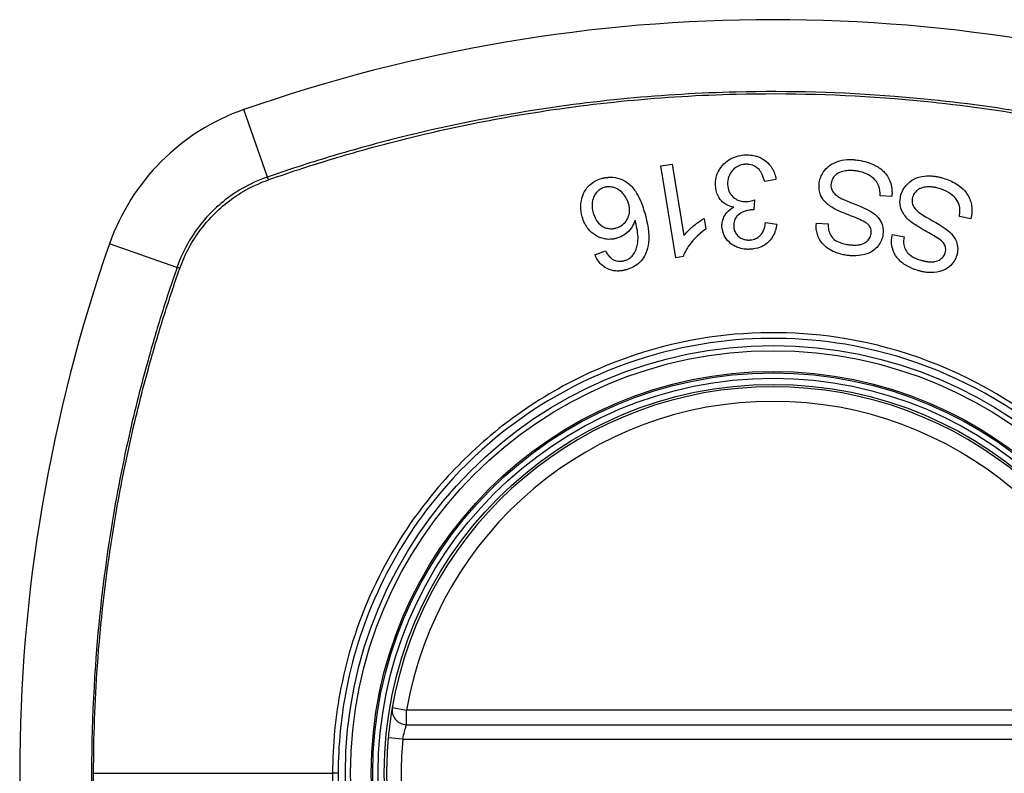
# Model space of a CAD drawing. Header units: inches. Extents: x 59.1 to 143, y 38.3 to 68.2.
# Tile 3 of 36: x 59.962 to 60.76, y 53.291 to 53.901. Entities that reach past the tile are written whole.
import ezdxf

# ---------------------------------------------------------------- set-up
doc = ezdxf.new("R2010")
doc.units = ezdxf.units.IN
doc.header["$MEASUREMENT"] = 0
doc.layers.add('Visible Edges(ANSI)', color=7, linetype='Continuous', lineweight=25)
doc.layers.add('Visible Tangent Edges(ANSI)', color=7, linetype='Continuous', lineweight=25)

msp = doc.modelspace()

# ---------------------------------------------------------------- linework, layer by layer
at = {"layer": 'Visible Edges(ANSI)'}
for p, q in [((60.48157, 53.78237), (60.49065, 53.78387)), ((60.49377, 53.70808), (60.48157, 53.78237)), ((60.49065, 53.78387), (60.50016, 53.72599)), ((60.57475, 53.77132), (60.56562, 53.7697)), ((60.55732, 53.75483), (60.55673, 53.74674)), ((60.66859, 53.75762), (60.6592, 53.75813)), ((60.51652, 53.73992), (60.51797, 53.73112)), ((60.56624, 53.73659), (60.57551, 53.73536)), ((60.6075, 53.73613), (60.617, 53.73554)), ((60.73264, 53.73968), (60.72341, 53.7415)), ((60.66915, 53.72691), (60.67848, 53.72501)), ((60.42799, 53.71046), (60.43657, 53.7137)), ((60.49964, 53.70905), (60.49377, 53.70808)), ((60.27557, 53.32996), (60.86917, 53.32996))]:
    msp.add_line(p, q, dxfattribs=at)
for radius in [0.31988, 0.31496]:
    msp.add_circle((60.57237, 53.29059), radius, dxfattribs=at)
for centre, radius, start, end in [((60.57237, 52.60161), 1.29921, 70.73366, 109.26634), ((60.20214, 53.66082), 0.17717, 109.26634, 160.73366), ((61.26135, 53.29059), 1.29921, 160.73366, 199.26634), ((60.57237, 53.29059), 0.31299, 9.78402, 170.21598), ((60.27557, 53.34177), 0.01181, 170.21598, 270), ((60.57237, 53.29059), 0.31299, 174.74991, 185.25009)]:
    msp.add_arc(centre, radius, start, end, dxfattribs=at)
for points, knots in [([(60.52581, 53.76676), (60.52571, 53.76881), (60.52585, 53.77085), (60.52676, 53.77505), (60.52757, 53.77711), (60.53032, 53.78186), (60.53235, 53.78395), (60.53556, 53.78675), (60.53747, 53.78799), (60.54167, 53.78992), (60.54388, 53.79057), (60.54703, 53.79109), (60.54789, 53.7912), (60.54916, 53.7913), (60.54956, 53.79133), (60.54996, 53.79135)], [-0.08137119, -0.08137119, -0.08137119, -0.08137119, -0.07141445, -0.07141445, -0.06063744, -0.06063744, -0.04520673, -0.04520673, -0.0273951, -0.0273951, -0.00968828, -0.00968828, -0.00304618, -0.00304618, 0, 0, 0, 0]), ([(60.54996, 53.79135), (60.55011, 53.79135), (60.55026, 53.79136), (60.55056, 53.79137), (60.5507, 53.79137), (60.55112, 53.79138), (60.55139, 53.79138), (60.55203, 53.79138), (60.55241, 53.79137), (60.55371, 53.79131), (60.55462, 53.79122), (60.55629, 53.79098), (60.55704, 53.79083), (60.55877, 53.7904), (60.55974, 53.7901), (60.56343, 53.78865), (60.5654, 53.78723), (60.56861, 53.78458), (60.57024, 53.78273), (60.57327, 53.77775), (60.57428, 53.7746), (60.57475, 53.77132)], [-0.07499786, -0.07499786, -0.07499786, -0.07499786, -0.07434951, -0.07434951, -0.07371019, -0.07371019, -0.07255718, -0.07255718, -0.07091477, -0.07091477, -0.06695293, -0.06695293, -0.0636262, -0.0636262, -0.05922808, -0.05922808, -0.04633551, -0.04633551, -0.02668596, -0.02668596, 0, 0, 0, 0]), ([(60.55025, 53.78375), (60.5501, 53.78374), (60.54994, 53.78373), (60.54958, 53.78371), (60.54938, 53.78369), (60.54843, 53.78359), (60.5477, 53.78346), (60.54535, 53.78288), (60.54385, 53.78222), (60.54117, 53.78045), (60.54013, 53.77945), (60.53807, 53.77709), (60.53711, 53.7755), (60.53572, 53.77169), (60.53546, 53.76955), (60.53556, 53.76738)], [-0.05915981, -0.05915981, -0.05915981, -0.05915981, -0.05820383, -0.05820383, -0.05696294, -0.05696294, -0.05239609, -0.05239609, -0.04215076, -0.04215076, -0.03244606, -0.03244606, -0.01749202, -0.01749202, 0, 0, 0, 0]), ([(60.56562, 53.7697), (60.56512, 53.77164), (60.56447, 53.77363), (60.56293, 53.77685), (60.5621, 53.77822), (60.5599, 53.78071), (60.55879, 53.78145), (60.55653, 53.78279), (60.55498, 53.78334), (60.55278, 53.78368), (60.55226, 53.78373), (60.55153, 53.78376), (60.55132, 53.78377), (60.55097, 53.78377), (60.55083, 53.78377), (60.55054, 53.78376), (60.5504, 53.78375), (60.55025, 53.78375)], [-0.04352375, -0.04352375, -0.04352375, -0.04352375, -0.03480705, -0.03480705, -0.02811441, -0.02811441, -0.02070071, -0.02070071, -0.00777375, -0.00777375, -0.00375505, -0.00375505, -0.0021817, -0.0021817, -0.00108516, -0.00108516, 0, 0, 0, 0]), ([(60.60984, 53.76882), (60.61006, 53.77035), (60.61044, 53.77185), (60.61161, 53.77486), (60.61241, 53.77633), (60.61453, 53.77933), (60.61609, 53.7811), (60.62036, 53.78422), (60.62273, 53.78536), (60.62688, 53.78667), (60.62931, 53.7873), (60.63347, 53.78759), (60.63441, 53.78761), (60.6358, 53.7876), (60.63623, 53.78758), (60.637, 53.78755), (60.63733, 53.78753), (60.63802, 53.78748), (60.63838, 53.78745), (60.6393, 53.78735), (60.63986, 53.78729), (60.64043, 53.78721)], [-0.1890509, -0.1890509, -0.1890509, -0.1890509, -0.1574429, -0.1574429, -0.1233579, -0.1233579, -0.0837309, -0.0837309, -0.0447669, -0.0447669, -0.0201155, -0.0201155, -0.0129183, -0.0129183, -0.0095874, -0.0095874, -0.0070565, -0.0070565, -0.0043263, -0.0043263, 0, 0, 0, 0]), ([(60.64043, 53.78721), (60.64255, 53.78691), (60.64467, 53.78651), (60.65179, 53.78471), (60.65499, 53.78308), (60.65949, 53.78032), (60.66169, 53.77843), (60.66578, 53.77329), (60.66701, 53.77036), (60.66874, 53.76468), (60.66898, 53.76116), (60.66859, 53.75762)], [-0.07877246, -0.07877246, -0.07877246, -0.07877246, -0.07398451, -0.07398451, -0.06235691, -0.06235691, -0.04742319, -0.04742319, -0.028702, -0.028702, 0, 0, 0, 0]), ([(60.63964, 53.77837), (60.63932, 53.77841), (60.639, 53.77846), (60.6384, 53.77852), (60.63812, 53.77855), (60.63757, 53.7786), (60.6373, 53.77862), (60.63673, 53.77866), (60.63642, 53.77867), (60.63567, 53.7787), (60.63523, 53.77871), (60.63353, 53.77869), (60.63229, 53.7786), (60.63036, 53.77829), (60.62967, 53.77815), (60.62716, 53.77751), (60.6254, 53.77679), (60.62241, 53.77464), (60.62148, 53.77341), (60.6201, 53.77118), (60.61962, 53.7698), (60.61942, 53.76834)], [-0.04690382, -0.04690382, -0.04690382, -0.04690382, -0.04536681, -0.04536681, -0.04403998, -0.04403998, -0.0427599, -0.0427599, -0.04133714, -0.04133714, -0.03921574, -0.03921574, -0.03334525, -0.03334525, -0.02996536, -0.02996536, -0.02088854, -0.02088854, -0.01193057, -0.01193057, 0, 0, 0, 0]), ([(60.6592, 53.75813), (60.65925, 53.76091), (60.65895, 53.76381), (60.65737, 53.76798), (60.65655, 53.76944), (60.6536, 53.77273), (60.65155, 53.77415), (60.64756, 53.77633), (60.64533, 53.77716), (60.6419, 53.778), (60.64078, 53.77821), (60.63964, 53.77837)], [-0.07910916, -0.07910916, -0.07910916, -0.07910916, -0.05669199, -0.05669199, -0.04362512, -0.04362512, -0.02698303, -0.02698303, -0.00871252, -0.00871252, 0, 0, 0, 0]), ([(60.67602, 53.75895), (60.67653, 53.76073), (60.67727, 53.76242), (60.67937, 53.7658), (60.68076, 53.7674), (60.6834, 53.76971), (60.68528, 53.7712), (60.69134, 53.77374), (60.69452, 53.77421), (60.69836, 53.77442), (60.69972, 53.77441), (60.70157, 53.77428), (60.70207, 53.77424), (60.70289, 53.77414), (60.70323, 53.7741), (60.70388, 53.77401), (60.7042, 53.77396), (60.70497, 53.77383), (60.70542, 53.77374), (60.70688, 53.77344), (60.70788, 53.77319), (60.70887, 53.77291)], [-0.1177805, -0.1177805, -0.1177805, -0.1177805, -0.0938642, -0.0938642, -0.0667171, -0.0667171, -0.0495278, -0.0495278, -0.0305173, -0.0305173, -0.0201482, -0.0201482, -0.0163641, -0.0163641, -0.0138057, -0.0138057, -0.0113327, -0.0113327, -0.0078513, -0.0078513, 0, 0, 0, 0]), ([(60.41784, 53.74109), (60.41701, 53.74397), (60.4166, 53.7469), (60.41674, 53.75276), (60.41725, 53.75574), (60.41905, 53.76068), (60.42018, 53.76274), (60.42297, 53.76624), (60.42453, 53.76771), (60.4285, 53.77042), (60.43086, 53.77147), (60.43336, 53.77219)], [-0.1065324, -0.1065324, -0.1065324, -0.1065324, -0.0810921, -0.0810921, -0.0567939, -0.0567939, -0.0370117, -0.0370117, -0.0198686, -0.0198686, 0, 0, 0, 0]), ([(60.43336, 53.77219), (60.43383, 53.77232), (60.4343, 53.77244), (60.43512, 53.77264), (60.43547, 53.77271), (60.43605, 53.77283), (60.43628, 53.77287), (60.43673, 53.77295), (60.43695, 53.77298), (60.43743, 53.77305), (60.43767, 53.77308), (60.43832, 53.77316), (60.43871, 53.77319), (60.44021, 53.77329), (60.44132, 53.77329), (60.44521, 53.77301), (60.44784, 53.77231), (60.45357, 53.76966), (60.45567, 53.76784), (60.45859, 53.76523), (60.46053, 53.76262), (60.46491, 53.7552), (60.46694, 53.74965), (60.46844, 53.74442)], [-0.0836365, -0.0836365, -0.0836365, -0.0836365, -0.08286785, -0.08286785, -0.08229542, -0.08229542, -0.08192885, -0.08192885, -0.08157205, -0.08157205, -0.08117261, -0.08117261, -0.08054895, -0.08054895, -0.0787804, -0.0787804, -0.07435855, -0.07435855, -0.0686054, -0.0686054, -0.04371174, -0.04371174, 0, 0, 0, 0]), ([(60.54066, 53.74897), (60.53846, 53.74936), (60.53637, 53.75006), (60.53331, 53.7518), (60.53226, 53.75257), (60.53036, 53.75438), (60.52897, 53.75591), (60.52653, 53.76093), (60.52594, 53.76383), (60.52581, 53.76676)], [-0.1002636, -0.1002636, -0.1002636, -0.1002636, -0.0655417, -0.0655417, -0.0446398, -0.0446398, -0.0236222, -0.0236222, 0, 0, 0, 0]), ([(60.53556, 53.76738), (60.53566, 53.76536), (60.53607, 53.76338), (60.53763, 53.76001), (60.53859, 53.75866), (60.54065, 53.75667), (60.54174, 53.7558), (60.5442, 53.75452), (60.54534, 53.75411), (60.54737, 53.75367), (60.54821, 53.75356), (60.54934, 53.7535), (60.54961, 53.75349), (60.55007, 53.75348), (60.55024, 53.75349), (60.55059, 53.75349), (60.55075, 53.7535), (60.55092, 53.75351)], [-0.07226073, -0.07226073, -0.07226073, -0.07226073, -0.0505192, -0.0505192, -0.03265135, -0.03265135, -0.02060748, -0.02060748, -0.01120638, -0.01120638, -0.00471498, -0.00471498, -0.00261164, -0.00261164, -0.00126321, -0.00126321, 0, 0, 0, 0]), ([(60.61992, 53.74893), (60.61732, 53.75062), (60.61493, 53.75264), (60.61147, 53.75735), (60.6107, 53.75941), (60.60957, 53.76356), (60.60947, 53.76619), (60.60984, 53.76882)], [-0.04879225, -0.04879225, -0.04879225, -0.04879225, -0.03455545, -0.03455545, -0.02141314, -0.02141314, 0, 0, 0, 0]), ([(60.61942, 53.76834), (60.61931, 53.76757), (60.61927, 53.76679), (60.61939, 53.76521), (60.61954, 53.76442), (60.62025, 53.76232), (60.62088, 53.76133), (60.62294, 53.75892), (60.62481, 53.75765), (60.62666, 53.75664)], [-0.03447099, -0.03447099, -0.03447099, -0.03447099, -0.0297064, -0.0297064, -0.02478405, -0.02478405, -0.01623013, -0.01623013, 0, 0, 0, 0]), ([(60.70887, 53.77291), (60.71247, 53.77187), (60.7161, 53.77052), (60.72146, 53.7676), (60.72313, 53.76645), (60.7267, 53.7635), (60.72853, 53.76145), (60.73196, 53.75586), (60.73283, 53.75266), (60.73377, 53.74669), (60.73352, 53.74316), (60.73264, 53.73968)], [-0.08600976, -0.08600976, -0.08600976, -0.08600976, -0.0714427, -0.0714427, -0.06222786, -0.06222786, -0.04817668, -0.04817668, -0.02870163, -0.02870163, 0, 0, 0, 0]), ([(60.43566, 53.765), (60.43423, 53.76459), (60.4329, 53.76397), (60.43105, 53.76266), (60.43046, 53.76214), (60.42886, 53.76046), (60.42803, 53.75919), (60.4269, 53.7569), (60.4262, 53.75524), (60.42558, 53.74999), (60.426, 53.74704), (60.4268, 53.74426)], [-0.1090088, -0.1090088, -0.1090088, -0.1090088, -0.0831794, -0.0831794, -0.0691712, -0.0691712, -0.0421937, -0.0421937, -0.0232436, -0.0232436, 0, 0, 0, 0]), ([(60.4553, 53.75189), (60.45453, 53.75457), (60.45328, 53.75701), (60.45051, 53.76053), (60.44929, 53.76179), (60.44669, 53.76364), (60.44545, 53.76428), (60.44334, 53.76499), (60.44208, 53.76534), (60.43986, 53.76553), (60.43914, 53.76554), (60.4382, 53.76547), (60.43799, 53.76545), (60.43765, 53.76541), (60.43752, 53.76539), (60.43727, 53.76536), (60.43716, 53.76534), (60.43689, 53.76529), (60.43674, 53.76526), (60.43628, 53.76516), (60.43597, 53.76508), (60.43566, 53.765)], [-0.1132217, -0.1132217, -0.1132217, -0.1132217, -0.0697262, -0.0697262, -0.044013, -0.044013, -0.0241506, -0.0241506, -0.0126608, -0.0126608, -0.0071031, -0.0071031, -0.005492, -0.005492, -0.0044994, -0.0044994, -0.0035955, -0.0035955, -0.0024293, -0.0024293, 0, 0, 0, 0]), ([(60.68323, 53.73786), (60.68093, 53.73986), (60.67887, 53.74216), (60.67606, 53.74728), (60.67557, 53.74945), (60.67501, 53.75377), (60.67529, 53.75639), (60.67602, 53.75895)], [-0.04897605, -0.04897605, -0.04897605, -0.04897605, -0.03485023, -0.03485023, -0.02144446, -0.02144446, 0, 0, 0, 0]), ([(60.70686, 53.76426), (60.70629, 53.76443), (60.70572, 53.76458), (60.70472, 53.76481), (60.7043, 53.7649), (60.70363, 53.76503), (60.70337, 53.76508), (60.70286, 53.76516), (60.7026, 53.7652), (60.70205, 53.76528), (60.70176, 53.76531), (60.70097, 53.7654), (60.70047, 53.76544), (60.6979, 53.76557), (60.69625, 53.7654), (60.69334, 53.76488), (60.6917, 53.76434), (60.68894, 53.76264), (60.68801, 53.76169), (60.6865, 53.75984), (60.68584, 53.75855), (60.68543, 53.75715)], [-0.03882637, -0.03882637, -0.03882637, -0.03882637, -0.03723025, -0.03723025, -0.03606447, -0.03606447, -0.0353741, -0.0353741, -0.03467023, -0.03467023, -0.03387214, -0.03387214, -0.03252734, -0.03252734, -0.02692713, -0.02692713, -0.01896746, -0.01896746, -0.01175809, -0.01175809, 0, 0, 0, 0]), ([(60.72341, 53.7415), (60.72365, 53.74304), (60.72379, 53.74462), (60.72374, 53.74782), (60.72352, 53.74947), (60.72269, 53.75217), (60.72197, 53.75402), (60.71887, 53.75769), (60.71698, 53.75943), (60.71212, 53.76242), (60.70955, 53.76349), (60.70686, 53.76426)], [-0.1657045, -0.1657045, -0.1657045, -0.1657045, -0.1220062, -0.1220062, -0.0760541, -0.0760541, -0.0438419, -0.0438419, -0.0212961, -0.0212961, 0, 0, 0, 0]), ([(60.44543, 53.73218), (60.44618, 53.73239), (60.44691, 53.73265), (60.44912, 53.73366), (60.45047, 53.73457), (60.45299, 53.73704), (60.45386, 53.73846), (60.45523, 53.74107), (60.45576, 53.74274), (60.4563, 53.74698), (60.45599, 53.74948), (60.4553, 53.75189)], [-0.05483413, -0.05483413, -0.05483413, -0.05483413, -0.05117497, -0.05117497, -0.04334268, -0.04334268, -0.0342429, -0.0342429, -0.02013118, -0.02013118, 0, 0, 0, 0]), ([(60.55092, 53.75351), (60.55099, 53.75351), (60.55106, 53.75351), (60.55122, 53.75352), (60.5513, 53.75353), (60.55165, 53.75356), (60.55191, 53.75359), (60.55387, 53.75384), (60.5557, 53.75432), (60.55732, 53.75483)], [-0.01622354, -0.01622354, -0.01622354, -0.01622354, -0.01568023, -0.01568023, -0.01502533, -0.01502533, -0.01304832, -0.01304832, 0, 0, 0, 0]), ([(60.62666, 53.75664), (60.63017, 53.75465), (60.63952, 53.75133), (60.64865, 53.74714), (60.65132, 53.74578), (60.65317, 53.74443)], [-0.06410131, -0.06410131, -0.06410131, -0.06410131, -0.01772354, -0.01772354, 0, 0, 0, 0]), ([(60.68543, 53.75715), (60.68522, 53.7564), (60.68508, 53.75563), (60.68497, 53.75406), (60.68501, 53.75327), (60.68542, 53.75102), (60.68596, 53.74992), (60.68765, 53.7473), (60.6893, 53.74579), (60.69098, 53.74455)], [-0.03327824, -0.03327824, -0.03327824, -0.03327824, -0.02890214, -0.02890214, -0.02443482, -0.02443482, -0.01608835, -0.01608835, 0, 0, 0, 0]), ([(60.4268, 53.74426), (60.42729, 53.74255), (60.42794, 53.74087), (60.42964, 53.73782), (60.43067, 53.73644), (60.4333, 53.73401), (60.43464, 53.73325), (60.43679, 53.73227), (60.43793, 53.73191), (60.44018, 53.73155), (60.44125, 53.73151), (60.44261, 53.73162), (60.44289, 53.73165), (60.44333, 53.73171), (60.44349, 53.73174), (60.44379, 53.73179), (60.44394, 53.73182), (60.44426, 53.73188), (60.44444, 53.73192), (60.44489, 53.73203), (60.44516, 53.7321), (60.44543, 53.73218)], [-0.05223113, -0.05223113, -0.05223113, -0.05223113, -0.04327084, -0.04327084, -0.03463223, -0.03463223, -0.02551244, -0.02551244, -0.01627827, -0.01627827, -0.00801718, -0.00801718, -0.00589319, -0.00589319, -0.00463732, -0.00463732, -0.00352761, -0.00352761, -0.00214254, -0.00214254, 0, 0, 0, 0]), ([(60.46844, 53.74442), (60.47079, 53.73623), (60.47227, 53.72771), (60.47119, 53.71733), (60.47055, 53.71448), (60.4694, 53.71181)], [-0.0836582, -0.0836582, -0.0836582, -0.0836582, -0.02298183, -0.02298183, 0, 0, 0, 0]), ([(60.53103, 53.7333), (60.53097, 53.73444), (60.53103, 53.73558), (60.5314, 53.73789), (60.53172, 53.73904), (60.53275, 53.74157), (60.53362, 53.74318), (60.53659, 53.74649), (60.53853, 53.74787), (60.54066, 53.74897)], [-0.06062064, -0.06062064, -0.06062064, -0.06062064, -0.04807059, -0.04807059, -0.0349331, -0.0349331, -0.01842827, -0.01842827, 0, 0, 0, 0]), ([(60.55524, 53.74678), (60.5551, 53.74678), (60.55497, 53.74677), (60.55469, 53.74675), (60.55453, 53.74674), (60.55396, 53.74669), (60.55353, 53.74664), (60.55081, 53.74624), (60.54865, 53.74552), (60.54438, 53.74312), (60.54324, 53.74187), (60.54217, 53.74065), (60.54154, 53.73956), (60.54059, 53.73681), (60.54044, 53.73518), (60.54051, 53.73356)], [-0.02867446, -0.02867446, -0.02867446, -0.02867446, -0.0285475, -0.0285475, -0.02840106, -0.02840106, -0.02799243, -0.02799243, -0.0257647, -0.0257647, -0.02324676, -0.02324676, -0.01303644, -0.01303644, 0, 0, 0, 0]), ([(60.55673, 53.74674), (60.55642, 53.74676), (60.55608, 53.74678), (60.5557, 53.74679), (60.55562, 53.74679), (60.55548, 53.74679), (60.55543, 53.74679), (60.55533, 53.74679), (60.55528, 53.74678), (60.55524, 53.74678)], [-0.003714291, -0.003714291, -0.003714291, -0.003714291, -0.00136196, -0.00136196, -0.000761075, -0.000761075, -0.000352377, -0.000352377, 0, 0, 0, 0]), ([(60.64993, 53.73449), (60.64924, 53.7353), (60.64809, 53.73613), (60.64504, 53.73791), (60.64311, 53.73882), (60.6371, 53.74145), (60.63343, 53.74265), (60.62543, 53.74603), (60.6221, 53.74754), (60.61992, 53.74893)], [-0.08228912, -0.08228912, -0.08228912, -0.08228912, -0.06981435, -0.06981435, -0.05547049, -0.05547049, -0.01995408, -0.01995408, 0, 0, 0, 0]), ([(60.65317, 53.74443), (60.65529, 53.74291), (60.6572, 53.74113), (60.66003, 53.73702), (60.66067, 53.73522), (60.66167, 53.73158), (60.66177, 53.7292), (60.66143, 53.72682)], [-0.04149472, -0.04149472, -0.04149472, -0.04149472, -0.03015281, -0.03015281, -0.01939571, -0.01939571, 0, 0, 0, 0]), ([(60.69098, 53.74455), (60.69421, 53.74207), (60.70309, 53.73744), (60.71155, 53.732), (60.71393, 53.73033), (60.71554, 53.72877)], [-0.06436551, -0.06436551, -0.06436551, -0.06436551, -0.01733916, -0.01733916, 0, 0, 0, 0]), ([(60.44585, 53.72385), (60.44557, 53.72377), (60.44529, 53.7237), (60.44477, 53.72357), (60.44453, 53.72351), (60.44409, 53.72342), (60.44389, 53.72338), (60.44347, 53.7233), (60.44325, 53.72326), (60.44268, 53.72317), (60.44233, 53.72312), (60.44107, 53.72299), (60.44014, 53.72295), (60.43777, 53.72301), (60.43635, 53.72321), (60.43217, 53.72423), (60.42992, 53.72541), (60.42627, 53.72765), (60.42439, 53.7293), (60.42043, 53.73414), (60.41886, 53.73753), (60.41784, 53.74109)], [-0.08040857, -0.08040857, -0.08040857, -0.08040857, -0.07905171, -0.07905171, -0.07790216, -0.07790216, -0.07694824, -0.07694824, -0.07588454, -0.07588454, -0.07426314, -0.07426314, -0.06992718, -0.06992718, -0.06313851, -0.06313851, -0.04962618, -0.04962618, -0.02967958, -0.02967958, 0, 0, 0, 0]), ([(60.46062, 53.73849), (60.46004, 53.73661), (60.45926, 53.73478), (60.45729, 53.73159), (60.45592, 53.72977), (60.45227, 53.72681), (60.45076, 53.72585), (60.44807, 53.72458), (60.44698, 53.72418), (60.44585, 53.72385)], [-0.07089866, -0.07089866, -0.07089866, -0.07089866, -0.04518387, -0.04518387, -0.02276105, -0.02276105, -0.00893067, -0.00893067, 0, 0, 0, 0]), ([(60.45884, 53.71027), (60.4598, 53.71149), (60.46056, 53.71281), (60.46167, 53.71541), (60.46207, 53.71665), (60.46309, 53.72111), (60.46305, 53.72382), (60.46284, 53.7294), (60.46179, 53.73426), (60.46062, 53.73849)], [-0.05268495, -0.05268495, -0.05268495, -0.05268495, -0.04835792, -0.04835792, -0.04464137, -0.04464137, -0.03524832, -0.03524832, 0, 0, 0, 0]), ([(60.50016, 53.72599), (60.50201, 53.72843), (60.50436, 53.73073), (60.50839, 53.73422), (60.51234, 53.73752), (60.51652, 53.73992)], [-0.08802874, -0.08802874, -0.08802874, -0.08802874, -0.03710945, -0.03710945, 0, 0, 0, 0]), ([(60.55334, 53.72243), (60.55345, 53.72244), (60.55356, 53.72244), (60.55381, 53.72246), (60.55394, 53.72247), (60.55447, 53.72252), (60.55487, 53.72257), (60.55665, 53.72287), (60.55797, 53.72331), (60.56055, 53.72471), (60.56152, 53.72559), (60.56312, 53.72725), (60.56389, 53.72844), (60.56548, 53.73186), (60.566, 53.73426), (60.56624, 53.73659)], [-0.0460355, -0.0460355, -0.0460355, -0.0460355, -0.04553533, -0.04553533, -0.0449514, -0.0449514, -0.04319193, -0.04319193, -0.03697483, -0.03697483, -0.03009957, -0.03009957, -0.018886, -0.018886, 0, 0, 0, 0]), ([(60.57551, 53.73536), (60.57503, 53.7319), (60.57405, 53.72848), (60.57086, 53.723), (60.56928, 53.72134), (60.56642, 53.71886), (60.56477, 53.71779), (60.56091, 53.71604), (60.55876, 53.71546), (60.55598, 53.71507), (60.55542, 53.71501), (60.55452, 53.71494), (60.55419, 53.71492), (60.55386, 53.7149)], [-0.07142647, -0.07142647, -0.07142647, -0.07142647, -0.05352655, -0.05352655, -0.03940576, -0.03940576, -0.02396305, -0.02396305, -0.00684776, -0.00684776, -0.00253207, -0.00253207, 0, 0, 0, 0]), ([(60.63234, 53.71001), (60.63174, 53.71009), (60.63115, 53.71019), (60.62973, 53.71044), (60.6289, 53.71061), (60.62478, 53.71158), (60.6216, 53.71274), (60.61679, 53.71548), (60.61444, 53.71709), (60.61024, 53.72201), (60.60906, 53.72462), (60.60741, 53.72986), (60.60717, 53.73298), (60.6075, 53.73613)], [-0.1018674, -0.1018674, -0.1018674, -0.1018674, -0.0968953, -0.0968953, -0.0899983, -0.0899983, -0.0620364, -0.0620364, -0.0440457, -0.0440457, -0.0255678, -0.0255678, 0, 0, 0, 0]), ([(60.617, 53.73554), (60.61694, 53.7338), (60.61705, 53.73203), (60.61779, 53.72884), (60.61835, 53.72741), (60.62013, 53.72454), (60.62122, 53.72353), (60.62333, 53.72181), (60.62496, 53.72095), (60.62817, 53.71974), (60.62974, 53.71933), (60.63192, 53.71891), (60.63254, 53.71881), (60.63316, 53.71872)], [-0.05075254, -0.05075254, -0.05075254, -0.05075254, -0.04395699, -0.04395699, -0.0380294, -0.0380294, -0.03103036, -0.03103036, -0.01693113, -0.01693113, -0.00480308, -0.00480308, 0, 0, 0, 0]), ([(60.65188, 53.72747), (60.65198, 53.72813), (60.65201, 53.7288), (60.65193, 53.73017), (60.6518, 53.73086), (60.65124, 53.73262), (60.65068, 53.7336), (60.64993, 53.73449)], [-0.02014616, -0.02014616, -0.02014616, -0.02014616, -0.01474122, -0.01474122, -0.00910366, -0.00910366, 0, 0, 0, 0]), ([(60.71094, 53.71938), (60.71034, 53.72033), (60.70923, 53.72137), (60.7063, 53.72364), (60.70446, 53.72483), (60.69889, 53.72822), (60.69546, 53.72992), (60.68818, 53.73429), (60.68516, 53.73621), (60.68323, 53.73786)], [-0.08287556, -0.08287556, -0.08287556, -0.08287556, -0.06938053, -0.06938053, -0.05457141, -0.05457141, -0.01965114, -0.01965114, 0, 0, 0, 0]), ([(60.51797, 53.73112), (60.5106, 53.72608), (60.50637, 53.72099), (60.50201, 53.71462), (60.5005, 53.71188), (60.49964, 53.70905)], [-0.06084778, -0.06084778, -0.06084778, -0.06084778, -0.02361621, -0.02361621, 0, 0, 0, 0]), ([(60.55386, 53.7149), (60.55371, 53.71489), (60.55357, 53.71489), (60.55328, 53.71488), (60.55313, 53.71488), (60.5527, 53.71487), (60.55241, 53.71487), (60.55161, 53.71488), (60.5511, 53.71491), (60.54863, 53.71509), (60.54672, 53.71546), (60.54365, 53.71647), (60.54247, 53.71696), (60.53976, 53.71836), (60.5383, 53.71936), (60.53499, 53.7224), (60.53374, 53.72439), (60.53178, 53.72831), (60.53115, 53.73074), (60.53103, 53.7333)], [-0.06666056, -0.06666056, -0.06666056, -0.06666056, -0.06592659, -0.06592659, -0.06516855, -0.06516855, -0.06371608, -0.06371608, -0.06109962, -0.06109962, -0.0510759, -0.0510759, -0.04453708, -0.04453708, -0.03509743, -0.03509743, -0.02062171, -0.02062171, 0, 0, 0, 0]), ([(60.54051, 53.73356), (60.54057, 53.73242), (60.54075, 53.7313), (60.5415, 53.72896), (60.54212, 53.72781), (60.54369, 53.72585), (60.54461, 53.72501), (60.5465, 53.72376), (60.54747, 53.72331), (60.54946, 53.72269), (60.55046, 53.72252), (60.55176, 53.72243), (60.55204, 53.72242), (60.55251, 53.72241), (60.55268, 53.72241), (60.55302, 53.72242), (60.55318, 53.72242), (60.55334, 53.72243)], [-0.04991962, -0.04991962, -0.04991962, -0.04991962, -0.04070493, -0.04070493, -0.03015451, -0.03015451, -0.02078311, -0.02078311, -0.01248042, -0.01248042, -0.00474598, -0.00474598, -0.00255127, -0.00255127, -0.00121111, -0.00121111, 0, 0, 0, 0]), ([(60.66143, 53.72682), (60.66121, 53.72526), (60.66082, 53.72375), (60.65959, 53.72074), (60.65876, 53.71929), (60.65602, 53.71567), (60.65427, 53.71434), (60.65116, 53.71225), (60.64888, 53.71129), (60.64491, 53.71025), (60.64255, 53.70975), (60.63838, 53.70959), (60.63734, 53.70959), (60.6358, 53.70966), (60.6353, 53.70969), (60.6344, 53.70977), (60.63401, 53.7098), (60.6332, 53.70989), (60.63277, 53.70995), (60.63234, 53.71001)], [-0.1219244, -0.1219244, -0.1219244, -0.1219244, -0.111002, -0.111002, -0.0993915, -0.0993915, -0.0797952, -0.0797952, -0.0420036, -0.0420036, -0.0180132, -0.0180132, -0.0101041, -0.0101041, -0.0062676, -0.0062676, -0.0032831, -0.0032831, 0, 0, 0, 0]), ([(60.63316, 53.71872), (60.63353, 53.71867), (60.63389, 53.71863), (60.6346, 53.71854), (60.63495, 53.71851), (60.63568, 53.71844), (60.63607, 53.71841), (60.63701, 53.71835), (60.63756, 53.71833), (60.63943, 53.71831), (60.64078, 53.71839), (60.64305, 53.71876), (60.644, 53.719), (60.64534, 53.7195), (60.64645, 53.71994), (60.6489, 53.72171), (60.64989, 53.7227), (60.6513, 53.725), (60.65171, 53.72619), (60.65188, 53.72747)], [-0.1437544, -0.1437544, -0.1437544, -0.1437544, -0.1336549, -0.1336549, -0.1239615, -0.1239615, -0.113185, -0.113185, -0.0979505, -0.0979505, -0.0613347, -0.0613347, -0.0340301, -0.0340301, -0.0214806, -0.0214806, -0.0103328, -0.0103328, 0, 0, 0, 0]), ([(60.69012, 53.69758), (60.68945, 53.69777), (60.68879, 53.69798), (60.68725, 53.69849), (60.68638, 53.69881), (60.68264, 53.70032), (60.6799, 53.70179), (60.67547, 53.70514), (60.67332, 53.70714), (60.66989, 53.71259), (60.6691, 53.7153), (60.66819, 53.7207), (60.66838, 53.72382), (60.66915, 53.72691)], [-0.0960434, -0.0960434, -0.0960434, -0.0960434, -0.09103075, -0.09103075, -0.08434184, -0.08434184, -0.06180281, -0.06180281, -0.04379128, -0.04379128, -0.02554674, -0.02554674, 0, 0, 0, 0]), ([(60.71554, 53.72877), (60.7174, 53.727), (60.71902, 53.725), (60.72128, 53.72054), (60.72167, 53.71864), (60.72216, 53.71487), (60.72193, 53.7125), (60.72127, 53.71018)], [-0.0415026, -0.0415026, -0.0415026, -0.0415026, -0.03029032, -0.03029032, -0.01933211, -0.01933211, 0, 0, 0, 0]), ([(60.67848, 53.72501), (60.6781, 53.7229), (60.67799, 53.72071), (60.67859, 53.71711), (60.67906, 53.7157), (60.68064, 53.71283), (60.68167, 53.71171), (60.68431, 53.70937), (60.68637, 53.70823), (60.68967, 53.70687), (60.69091, 53.70646), (60.69215, 53.7061)], [-0.05785365, -0.05785365, -0.05785365, -0.05785365, -0.04560458, -0.04560458, -0.03711682, -0.03711682, -0.0272938, -0.0272938, -0.00983046, -0.00983046, 0, 0, 0, 0]), ([(60.7119, 53.71215), (60.71208, 53.71279), (60.71221, 53.71345), (60.71232, 53.71479), (60.71229, 53.71548), (60.71199, 53.71731), (60.71157, 53.71838), (60.71094, 53.71938)], [-0.02009273, -0.02009273, -0.02009273, -0.02009273, -0.01475927, -0.01475927, -0.00925248, -0.00925248, 0, 0, 0, 0]), ([(60.45363, 53.69837), (60.45338, 53.6983), (60.45313, 53.69823), (60.45265, 53.6981), (60.45242, 53.69805), (60.45193, 53.69793), (60.45166, 53.69788), (60.4511, 53.69776), (60.45081, 53.69771), (60.45005, 53.69758), (60.44959, 53.69751), (60.4478, 53.69731), (60.44646, 53.69728), (60.44263, 53.69755), (60.44029, 53.69818), (60.43629, 53.70013), (60.43468, 53.70127), (60.43094, 53.70485), (60.42924, 53.70757), (60.42799, 53.71046)], [-0.08171393, -0.08171393, -0.08171393, -0.08171393, -0.07971551, -0.07971551, -0.07793551, -0.07793551, -0.07588991, -0.07588991, -0.07359633, -0.07359633, -0.07008487, -0.07008487, -0.05986909, -0.05986909, -0.04088731, -0.04088731, -0.02526018, -0.02526018, 0, 0, 0, 0]), ([(60.43657, 53.7137), (60.43749, 53.71205), (60.4386, 53.71032), (60.44055, 53.70822), (60.44129, 53.70755), (60.44211, 53.70702)], [-0.02271577, -0.02271577, -0.02271577, -0.02271577, -0.00763398, -0.00763398, 0, 0, 0, 0]), ([(60.4694, 53.71181), (60.46866, 53.71007), (60.46773, 53.70841), (60.46529, 53.70515), (60.46376, 53.70364), (60.46024, 53.70107), (60.45833, 53.70005), (60.45542, 53.69892), (60.45453, 53.69863), (60.45363, 53.69837)], [-0.05564604, -0.05564604, -0.05564604, -0.05564604, -0.0406362, -0.0406362, -0.02379464, -0.02379464, -0.00712515, -0.00712515, 0, 0, 0, 0]), ([(60.69215, 53.7061), (60.6926, 53.70597), (60.69306, 53.70585), (60.6939, 53.70563), (60.69429, 53.70554), (60.69501, 53.70538), (60.69534, 53.70531), (60.69603, 53.70518), (60.6964, 53.70511), (60.69731, 53.70497), (60.69786, 53.7049), (60.69986, 53.7047), (60.70136, 53.70468), (60.70371, 53.70501), (60.70518, 53.7053), (60.70817, 53.70688), (60.70928, 53.70773), (60.71098, 53.70981), (60.71155, 53.71093), (60.7119, 53.71215)], [-0.09503778, -0.09503778, -0.09503778, -0.09503778, -0.08731652, -0.08731652, -0.08083602, -0.08083602, -0.07534289, -0.07534289, -0.06930209, -0.06930209, -0.06031676, -0.06031676, -0.03646644, -0.03646644, -0.02131984, -0.02131984, -0.01018745, -0.01018745, 0, 0, 0, 0]), ([(60.44211, 53.70702), (60.44284, 53.7066), (60.44359, 53.70624), (60.44585, 53.70543), (60.44736, 53.70519), (60.44932, 53.70527), (60.44972, 53.70531), (60.4503, 53.70539), (60.45048, 53.70541), (60.4508, 53.70547), (60.45094, 53.7055), (60.45121, 53.70555), (60.45134, 53.70558), (60.45168, 53.70567), (60.45189, 53.70572), (60.4521, 53.70578)], [-0.02670674, -0.02670674, -0.02670674, -0.02670674, -0.02018058, -0.02018058, -0.00821295, -0.00821295, -0.00516187, -0.00516187, -0.00375431, -0.00375431, -0.00268806, -0.00268806, -0.00168055, -0.00168055, 0, 0, 0, 0]), ([(60.4521, 53.70578), (60.45256, 53.70591), (60.45301, 53.70606), (60.45426, 53.70656), (60.45503, 53.70695), (60.45697, 53.7082), (60.45799, 53.70915), (60.45884, 53.71027)], [-0.02126813, -0.02126813, -0.02126813, -0.02126813, -0.01765294, -0.01765294, -0.01100007, -0.01100007, 0, 0, 0, 0]), ([(60.72127, 53.71018), (60.72077, 53.70846), (60.72006, 53.70683), (60.71805, 53.70363), (60.71675, 53.70216), (60.71436, 53.7001), (60.71262, 53.69871), (60.70657, 53.69635), (60.70321, 53.69605), (60.69897, 53.69605), (60.69746, 53.69615), (60.69537, 53.69643), (60.69478, 53.69652), (60.69379, 53.6967), (60.69339, 53.69678), (60.69259, 53.69695), (60.6922, 53.69704), (60.69124, 53.69727), (60.69068, 53.69742), (60.69012, 53.69758)], [-0.1230904, -0.1230904, -0.1230904, -0.1230904, -0.0954243, -0.0954243, -0.0650717, -0.0650717, -0.0475527, -0.0475527, -0.026719, -0.026719, -0.015161, -0.015161, -0.0106484, -0.0106484, -0.0075162, -0.0075162, -0.004431, -0.004431, 0, 0, 0, 0]), ([(60.26393, 53.34378), (60.26393, 53.34378), (60.2639, 53.34362), (60.26376, 53.34279), (60.26361, 53.34189), (60.26307, 53.3386), (60.26262, 53.33567), (60.26163, 53.32829), (60.26111, 53.32377), (60.26069, 53.31923)], [0, 0, 0, 0, 0.01176876, 0.01176876, 0.03059878, 0.03059878, 0.0607268, 0.0607268, 0.09415008, 0.09415008, 0.09415008, 0.09415008])]:
    msp.add_open_spline(points, degree=3, knots=knots, dxfattribs=at)
at = {"layer": 'Visible Tangent Edges(ANSI)'}
for p, q in [((60.16278, 53.77341), (60.14368, 53.82806)), ((60.08955, 53.70017), (60.0349, 53.71928)), ((60.26393, 53.34378), (60.27557, 53.34177)), ((60.27557, 53.32996), (60.27557, 53.34177)), ((60.86917, 53.34177), (60.27557, 53.34177)), ((60.27245, 53.31815), (60.26069, 53.31923)), ((60.27245, 53.31815), (60.87229, 53.31815)), ((60.02202, 53.29059), (60.21556, 53.29059)), ((60.22014, 53.29059), (60.21556, 53.29059))]:
    msp.add_line(p, q, dxfattribs=at)
for radius in [0.34636, 0.34222, 0.32539, 0.3242]:
    msp.add_circle((60.57237, 53.29059), radius, dxfattribs=at)
for start, end in [(9.78402, 170.21598), (174.74991, 185.25009)]:
    msp.add_arc((60.57237, 53.29059), 0.30118, start, end, dxfattribs=at)
for centre, major_axis, start_param, end_param in [((60.16441, 53.76876), (0.00321, -0.00931), 4.18856, 4.452267), ((60.0942, 53.69855), (0.00931, -0.00321), 1.830918, 2.094625)]:
    msp.add_ellipse(centre, major_axis=major_axis, ratio=0.002592, start_param=start_param, end_param=end_param, dxfattribs=at)
for points, knots in [([(60.98195, 53.77341), (60.96958, 53.77766), (60.95716, 53.78182), (60.93217, 53.78964), (60.91962, 53.79335), (60.88678, 53.8025), (60.8664, 53.80763), (60.8192, 53.81823), (60.79231, 53.82335), (60.73401, 53.83247), (60.70257, 53.83617), (60.6282, 53.84207), (60.58533, 53.84324), (60.48365, 53.84081), (60.42478, 53.83522), (60.33213, 53.81974), (60.29771, 53.81249), (60.24666, 53.79944), (60.22973, 53.79473), (60.2045, 53.78713), (60.19611, 53.78451), (60.1794, 53.77909), (60.17109, 53.77626), (60.16278, 53.77341)], [0, 0, 0, 0, 0.099284, 0.099284, 0.198296, 0.198296, 0.356933, 0.356933, 0.563161, 0.563161, 0.801732, 0.801732, 1.126637, 1.126637, 1.572986, 1.572986, 1.839557, 1.839557, 1.972882, 1.972882, 2.039554, 2.039554, 2.106203, 2.106203, 2.106203, 2.106203]), ([(60.16403, 53.77131), (60.1723, 53.77421), (60.1803, 53.77692), (60.1968, 53.78233), (60.20516, 53.78497), (60.23033, 53.79262), (60.24722, 53.79737), (60.29815, 53.81052), (60.3325, 53.81785), (60.42498, 53.83348), (60.48377, 53.83915), (60.58531, 53.84161), (60.62813, 53.84042), (60.70239, 53.83445), (60.73378, 53.83071), (60.79198, 53.82149), (60.81882, 53.81632), (60.86591, 53.80562), (60.88625, 53.80045), (60.91901, 53.79123), (60.93153, 53.78749), (60.95629, 53.77966), (60.96831, 53.77566), (60.9807, 53.77131)], [-2.104956, -2.104956, -2.104956, -2.104956, -2.039554, -2.039554, -1.972882, -1.972882, -1.839557, -1.839557, -1.572986, -1.572986, -1.126637, -1.126637, -0.801732, -0.801732, -0.563161, -0.563161, -0.356933, -0.356933, -0.198296, -0.198296, -0.099284, -0.099284, -0.001246, -0.001246, -0.001246, -0.001246]), ([(60.16278, 53.77341), (60.15555, 53.77092), (60.14856, 53.76772), (60.13136, 53.75772), (60.12174, 53.74992), (60.10292, 53.72907), (60.09471, 53.71515), (60.08955, 53.70017)], [0, 0, 0, 0, 0.0558923, 0.0558923, 0.1453199, 0.1453199, 0.261048, 0.261048, 0.261048, 0.261048]), ([(60.09181, 53.6994), (60.09701, 53.71402), (60.10511, 53.72757), (60.12352, 53.74794), (60.1329, 53.75559), (60.14968, 53.76545), (60.1565, 53.76863), (60.16356, 53.77114)], [-0.261048, -0.261048, -0.261048, -0.261048, -0.1453199, -0.1453199, -0.0558923, -0.0558923, 0, 0, 0, 0]), ([(60.08955, 53.70017), (60.08529, 53.6878), (60.08114, 53.67538), (60.07332, 53.65039), (60.06961, 53.63784), (60.06046, 53.605), (60.05533, 53.58461), (60.04472, 53.53741), (60.0396, 53.51051), (60.02987, 53.44833), (60.02589, 53.41296), (60.0202, 53.33154), (60.01954, 53.2856), (60.0236, 53.18635), (60.02921, 53.13306), (60.04642, 53.03229), (60.05747, 52.98472), (60.07467, 52.92637), (60.07832, 52.91463), (60.08454, 52.89561), (60.08704, 52.8883), (60.08955, 52.881)], [0, 0, 0, 0, 0.099284, 0.099284, 0.198297, 0.198297, 0.356934, 0.356934, 0.563163, 0.563163, 0.83126, 0.83126, 1.179786, 1.179786, 1.583317, 1.583317, 1.95181, 1.95181, 2.045062, 2.045062, 2.103661, 2.103661, 2.103661, 2.103661]), ([(60.02202, 53.29059), (60.02202, 53.31953), (60.02304, 53.34848), (60.02759, 53.4128), (60.03163, 53.44811), (60.04146, 53.51018), (60.04663, 53.53703), (60.05734, 53.58412), (60.06251, 53.60447), (60.07173, 53.63722), (60.07547, 53.64974), (60.08329, 53.67451), (60.0873, 53.68653), (60.09164, 53.69892)], [-1.050919, -1.050919, -1.050919, -1.050919, -0.83126, -0.83126, -0.563163, -0.563163, -0.356934, -0.356934, -0.198297, -0.198297, -0.099284, -0.099284, -0.001246, -0.001246, -0.001246, -0.001246]), ([(60.80124, 53.56405), (60.78848, 53.57475), (60.77494, 53.58458), (60.72176, 53.61778), (60.67704, 53.63476), (60.59528, 53.64856), (60.55746, 53.64901), (60.47946, 53.63758), (60.43925, 53.62419), (60.38144, 53.59278), (60.3617, 53.57932), (60.3435, 53.56405)], [0.875434, 0.875434, 0.875434, 0.875434, 1.016056, 1.016056, 1.405531, 1.405531, 1.716551, 1.716551, 2.067507, 2.067507, 2.26835, 2.26835, 2.26835, 2.26835]), ([(60.22014, 53.29059), (60.22014, 53.31338), (60.22236, 53.33638), (60.23252, 53.38793), (60.24182, 53.41598), (60.2671, 53.46905), (60.28322, 53.49421), (60.30209, 53.51681), (60.33061, 53.55097), (60.36531, 53.57924), (60.44091, 53.62006), (60.48063, 53.63319), (60.55765, 53.6444), (60.59498, 53.64396), (60.67572, 53.63043), (60.71992, 53.61377), (60.77255, 53.5811), (60.78595, 53.57142), (60.79859, 53.56087), (60.83421, 53.53113), (60.86363, 53.49439), (60.90978, 53.40528), (60.9234, 53.35188), (60.92536, 53.25797), (60.91938, 53.21808), (60.89302, 53.13793), (60.87101, 53.09833), (60.84265, 53.06437), (60.81358, 53.02954), (60.77782, 53.00064), (60.6907, 52.95455), (60.63839, 52.94054), (60.54139, 52.93699), (60.49754, 52.94358), (60.41594, 52.97202), (60.37854, 52.99326), (60.34615, 53.02031), (60.31069, 53.04991), (60.28135, 53.08649), (60.25048, 53.14585), (60.24259, 53.16493), (60.2257, 53.21858), (60.22014, 53.25479), (60.22014, 53.29059)], [-3.141593, -3.141593, -3.141593, -3.141593, -2.946594, -2.946594, -2.696251, -2.696251, -2.445914, -2.445914, -2.445914, -2.067507, -2.067507, -1.716551, -1.716551, -1.405531, -1.405531, -1.016056, -1.016056, -0.875434, -0.875434, -0.875434, -0.479101, -0.479101, -0.021702, -0.021702, 0.31764, 0.31764, 0.695378, 0.695378, 0.695378, 1.082671, 1.082671, 1.532987, 1.532987, 1.905714, 1.905714, 2.266012, 2.266012, 2.266012, 2.660331, 2.660331, 2.835226, 2.835226, 3.141593, 3.141593, 3.141593, 3.141593]), ([(60.29891, 53.51946), (60.27976, 53.49664), (60.26338, 53.47122), (60.23766, 53.41755), (60.22819, 53.38917), (60.21783, 53.33697), (60.21556, 53.31367), (60.21556, 53.29059)], [2.4459135, 2.4459135, 2.4459135, 2.4459135, 2.6962509, 2.6962509, 2.9465939, 2.9465939, 3.1415927, 3.1415927, 3.1415927, 3.1415927]), ([(60.27245, 53.31815), (60.27285, 53.32033), (60.27336, 53.32251), (60.27431, 53.32606), (60.27475, 53.32747), (60.27526, 53.32905), (60.27541, 53.32948), (60.27554, 53.32988), (60.27557, 53.32996), (60.27557, 53.32996)], [-0.09415008, -0.09415008, -0.09415008, -0.09415008, -0.0607268, -0.0607268, -0.03059878, -0.03059878, -0.01176876, -0.01176876, 0, 0, 0, 0]), ([(60.09164, 52.88225), (60.08913, 52.88942), (60.08672, 52.89651), (60.0805, 52.91532), (60.07683, 52.92703), (60.0595, 52.98523), (60.04835, 53.0327), (60.03096, 53.13327), (60.02528, 53.18649), (60.02238, 53.25665), (60.02202, 53.27361), (60.02202, 53.29059)], [-2.102416, -2.102416, -2.102416, -2.102416, -2.045062, -2.045062, -1.95181, -1.95181, -1.583317, -1.583317, -1.179786, -1.179786, -1.050919, -1.050919, -1.050919, -1.050919]), ([(60.21556, 53.29059), (60.21556, 53.25432), (60.22124, 53.21765), (60.23845, 53.16336), (60.24648, 53.14405), (60.26807, 53.10278), (60.28243, 53.08135), (60.29891, 53.06171)], [-3.1415927, -3.1415927, -3.1415927, -3.1415927, -2.8352255, -2.8352255, -2.6603308, -2.6603308, -2.4437372, -2.4437372, -2.4437372, -2.4437372])]:
    msp.add_open_spline(points, degree=3, knots=knots, dxfattribs=at)
for points in [[(60.16356, 53.77114), (60.16372, 53.7712), (60.16388, 53.77126), (60.16403, 53.77131)], [(60.09164, 53.69892), (60.0917, 53.69908), (60.09176, 53.69924), (60.09181, 53.6994)], [(60.3435, 53.56405), (60.3274, 53.55054), (60.31249, 53.53565), (60.29891, 53.51946)]]:
    msp.add_open_spline(points, degree=3, dxfattribs=at)

doc.saveas('drawing.dxf')
